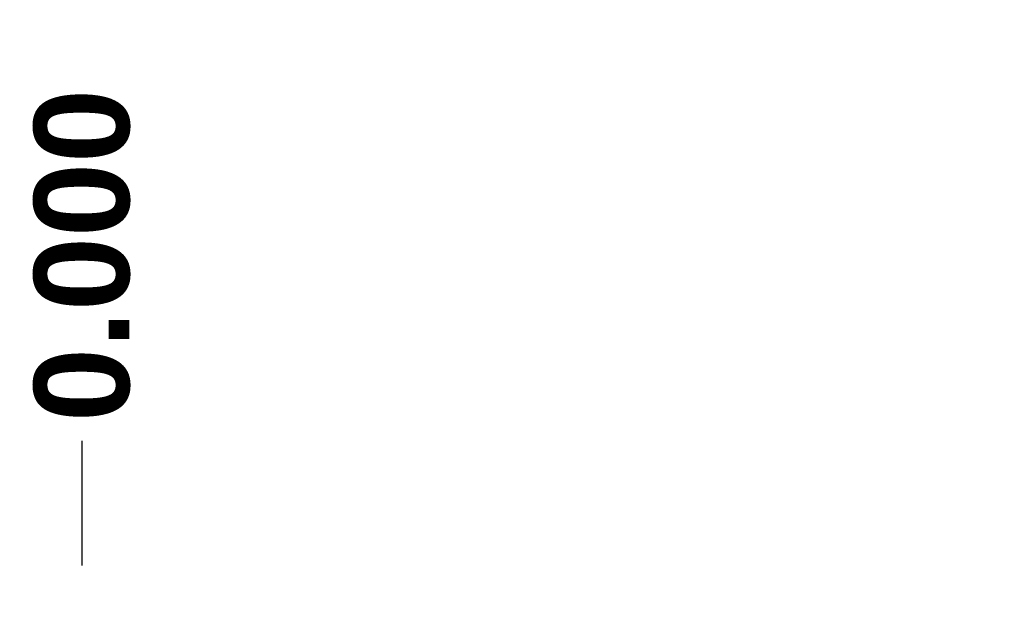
# Model space of a CAD drawing. Header units: inches. Extents: x 0 to 215, y -25 to 140.
# Tile 31 of 63: x 92 to 108, y 89 to 98. Entities that reach past the tile are written whole.
import ezdxf

# ---------------------------------------------------------------- set-up
doc = ezdxf.new("R2010")
doc.units = ezdxf.units.IN
doc.header["$LTSCALE"] = 12.924396
doc.header["$MEASUREMENT"] = 0
doc.layers.add('Dimensions(ANSI)', color=7, linetype='Continuous', lineweight=25)
doc.styles.add('Dimension-ANSI', font='arialbd.ttf')
doc.dimstyles.new('INCH-ANSI-VERTICAL', dxfattribs={"dimscale": 12.924396, "dimtxt": 0.12, "dimasz": 0.098425, "dimexe": 0.04, "dimexo": 0.04, "dimgap": 0.031496, "dimtad": 0, "dimtih": 1, "dimtoh": 1, "dimdec": 3, "dimrnd": 1e-08, "dimzin": 0, "dimdsep": 46, "dimtxsty": 'Dimension-ANSI', "dimcen": 0.09, "dimdle": 0.312, "dimclrd": 179, "dimclre": 179, "dimclrt": 7, "dimadec": 1, "dimazin": 0, "dimtfac": 1, "dimtdec": 3, "dimtofl": 0, "dimtmove": 0, "dimatfit": 3, "dimfxl": 1, "dimtolj": 1, "dimtzin": 4, "dimlwd": 25, "dimlwe": 25, "dimarcsym": 0})

# ---------------------------------------------------------------- blocks, each defined once
blk = doc.blocks.new('*D16')
at = {"layer": 'Defpoints', "color": 0, "linetype": 'Continuous', "transparency": 16777216}
for p in [(92.945, 91.199), (92.945, 88.654), (92.945, 88.654)]:
    blk.add_point(p, dxfattribs=at)
at = {"layer": 'Dimensions(ANSI)', "color": 179, "linetype": 'Continuous', "lineweight": 25, "true_color": 0x262658, "transparency": 16777216}
blk.add_line((92.945, 89.171), (92.945, 91.199), dxfattribs=at)
at = {"layer": 'Dimensions(ANSI)', "color": 7, "linetype": 'Continuous', "lineweight": 25, "transparency": 16777216, "insert": (92.945, 94.218), "char_height": 1.5509, "attachment_point": 5, "rotation": 90, "style": 'Dimension-ANSI'}
blk.add_mtext('\\A1;0.000', dxfattribs=at)
blk = doc.blocks.new('*D17')
at = {"layer": 'Defpoints', "color": 0, "linetype": 'Continuous', "transparency": 16777216}
for p in [(122.948, 91.199), (92.945, 88.654), (122.948, 88.654)]:
    blk.add_point(p, dxfattribs=at)
at = {"layer": 'Dimensions(ANSI)', "color": 179, "linetype": 'Continuous', "lineweight": 25, "true_color": 0x262658, "transparency": 16777216}
blk.add_line((122.948, 89.171), (122.948, 91.199), dxfattribs=at)
at = {"layer": 'Dimensions(ANSI)', "color": 7, "linetype": 'Continuous', "lineweight": 25, "transparency": 16777216, "insert": (122.948, 94.825), "char_height": 1.5509, "attachment_point": 5, "rotation": 90, "style": 'Dimension-ANSI'}
blk.add_mtext('\\A1;30.000', dxfattribs=at)

msp = doc.modelspace()

# ---------------------------------------------------------------- dimensions: what is measured, and where the dimension line sits
at = {"layer": 'Dimensions(ANSI)', "color": 179, "linetype": 'Continuous', "lineweight": 25, "true_color": 0x262658}
for feature_location, offset, origin, picture, middle in [((122.9479, 88.6545), (0, 2.5442), (92.9449, 88.6545), '*D17', (122.9479, 94.825)), ((92.9448655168, 88.6544751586), (0, 2.5441723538), (92.9448655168, 88.6544751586), '*D16', (92.9448655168, 94.217747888))]:
    dim = msp.add_ordinate_dim(feature_location=feature_location, offset=offset, dtype=1, origin=origin, dimstyle='INCH-ANSI-VERTICAL', override={"dimgap": 0.031496, "dimtad": 0, "dimdec": 3, "dimlfac": 0.999898, "dimtol": 0, "dimlim": 0, "dimtp": 0, "dimtm": 0, "dimtdec": 3}, dxfattribs=at)
    dim.commit()
    dim.dimension.update_dxf_attribs({"geometry": picture, "text_midpoint": middle})

doc.saveas('drawing.dxf')
